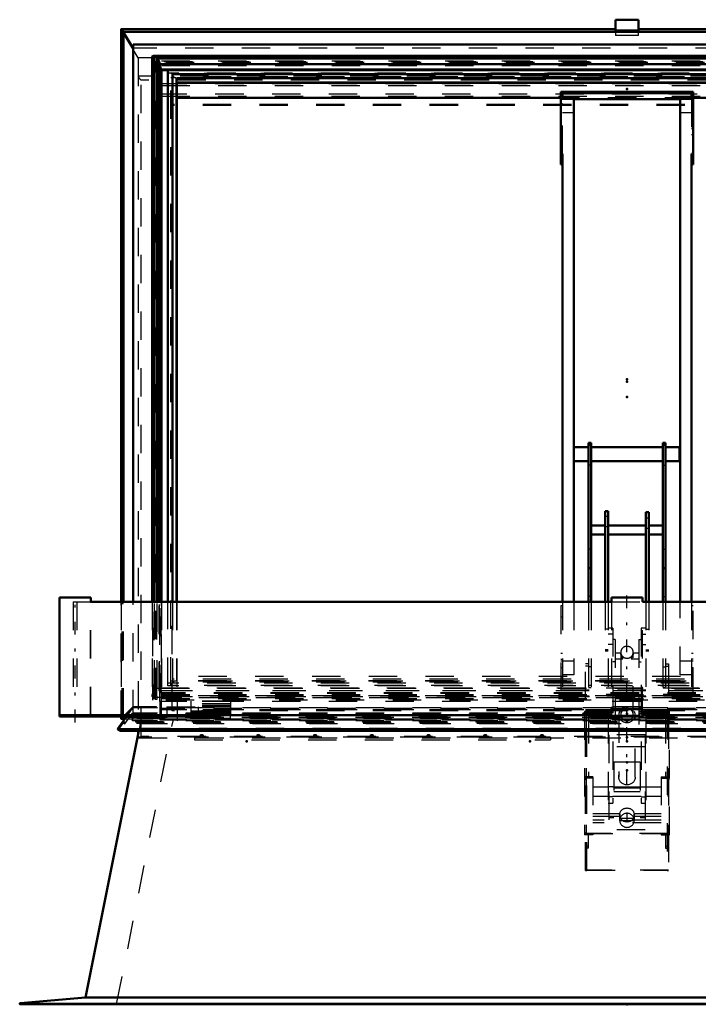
# Model space of a CAD drawing. Header units: millimetres. Extents: x 0 to 420, y 0 to 297.
# Tile 10 of 52: x 143 to 167, y 125 to 160. Entities that reach past the tile are written whole.
import ezdxf

# ---------------------------------------------------------------- set-up
doc = ezdxf.new("R2010")
doc.units = ezdxf.units.MM
doc.linetypes.add('Center', pattern=[1.5, 0.45, -0.5, 0.05, -0.5])
doc.linetypes.add('Dashed', pattern=[2, 1, -1])
for name, color, linetype, lineweight in [('2d ConnectionPoints', 7, 'Continuous', 50), ('AM_0', 7, 'Continuous', 50), ('AM_4', 3, 'Continuous', 25), ('AM_7', 7, 'Center', 25), ('AM_9', 6, 'Dashed', 25)]:
    doc.layers.add(name, color=color, linetype=linetype, lineweight=lineweight)

# ---------------------------------------------------------------- blocks, each defined once
blk = doc.blocks.new('53_FGS30015018025O110U_0_in_150180C2125Y2N4N_300Op0__1203')
at = {"layer": 'AM_0'}
for p, q in [((163.112, 144.94), (163.012, 144.94)), ((163.012, 144.94), (163.012, 139.328)), ((163.112, 144.94), (163.112, 139.328)), ((165.732, 144.94), (165.632, 144.94)), ((165.632, 144.94), (165.632, 139.328)), ((165.732, 144.94), (165.732, 139.328)), ((163.012, 144.79), (162.502, 144.79)), ((163.112, 144.875), (163.012, 144.875)), ((165.632, 144.79), (163.112, 144.79)), ((165.632, 144.875), (165.732, 144.875)), ((166.222, 144.79), (165.732, 144.79)), ((166.222, 144.29), (166.222, 144.79)), ((162.502, 144.29), (163.012, 144.29)), ((163.112, 144.29), (165.632, 144.29)), ((165.732, 144.29), (166.222, 144.29)), ((163.597, 142.533), (163.597, 139.328)), ((163.712, 142.533), (163.597, 142.533)), ((163.712, 142.533), (163.712, 139.328)), ((165.032, 142.494), (165.032, 139.328)), ((165.032, 142.494), (165.147, 142.494)), ((165.147, 142.494), (165.147, 139.328)), ((163.597, 142.028), (163.112, 142.028)), ((165.032, 142.028), (163.712, 142.028)), ((165.632, 142.028), (165.147, 142.028)), ((163.112, 141.708), (163.597, 141.708)), ((163.712, 141.708), (165.032, 141.708)), ((165.147, 141.708), (165.632, 141.708)), ((163.112, 140.513), (163.012, 140.513)), ((165.632, 140.513), (165.732, 140.513))]:
    blk.add_line(p, q, dxfattribs=at)
at = {"layer": 'AM_7'}
blk.add_line((164.372, 131.871), (164.372, 131.587), dxfattribs=at)
at = {"layer": 'AM_9'}
for p, q in [((162.502, 144.79), (162.482, 144.79)), ((162.482, 144.29), (162.482, 144.79)), ((162.482, 144.29), (162.502, 144.29)), ((163.112, 144.154), (163.012, 144.154)), ((165.632, 144.154), (165.732, 144.154)), ((163.712, 142.336), (163.597, 142.336)), ((165.032, 142.294), (165.147, 142.294)), ((163.712, 141.972), (163.597, 141.972)), ((165.032, 141.93), (165.147, 141.93)), ((163.112, 141.191), (163.012, 141.191)), ((165.632, 141.191), (165.732, 141.191)), ((163.112, 139.514), (163.012, 139.514)), ((163.012, 139.328), (163.012, 133.143)), ((163.112, 139.328), (163.112, 136.303)), ((163.597, 139.328), (163.597, 137.606)), ((163.712, 139.328), (163.712, 132.228)), ((165.032, 139.328), (165.032, 132.228)), ((165.147, 139.328), (165.147, 137.606)), ((165.632, 139.514), (165.732, 139.514)), ((165.632, 139.328), (165.632, 136.303)), ((165.732, 139.328), (165.732, 133.143)), ((163.712, 138.37), (163.597, 138.37)), ((163.872, 138.406), (163.712, 138.406)), ((163.872, 138.406), (163.872, 132.228)), ((165.032, 138.406), (164.872, 138.406)), ((164.872, 138.406), (164.872, 132.228)), ((165.032, 138.371), (165.147, 138.371)), ((163.872, 138.184), (163.712, 138.184)), ((163.952, 138), (163.872, 138)), ((163.952, 138), (163.952, 134.781)), ((164.792, 138), (164.792, 134.781)), ((164.792, 138), (164.872, 138)), ((164.872, 138.184), (165.032, 138.184)), ((163.712, 137.642), (163.597, 137.642)), ((163.597, 137.606), (163.712, 137.606)), ((163.872, 137.829), (163.712, 137.829)), ((164.872, 137.829), (165.032, 137.829)), ((165.032, 137.642), (165.147, 137.642)), ((165.032, 137.606), (165.147, 137.606)), ((164.154, 137.524), (163.952, 137.524)), ((163.952, 137.324), (164.225, 137.324)), ((164.152, 137.55), (164.152, 137.51)), ((164.152, 137.511), (164.152, 137.519)), ((164.152, 137.505), (164.152, 137.511)), ((164.153, 137.497), (164.152, 137.505)), ((164.152, 137.468), (164.152, 135.349)), ((164.519, 137.324), (164.792, 137.324)), ((164.792, 137.524), (164.59, 137.524)), ((164.592, 137.51), (164.591, 137.495)), ((164.592, 137.51), (164.592, 137.55)), ((164.592, 135.349), (164.592, 137.468)), ((163.012, 137.141), (162.912, 137.141)), ((162.912, 129.855), (162.912, 137.141)), ((163.012, 137.061), (162.912, 137.061)), ((163.112, 137.034), (163.012, 137.034)), ((163.952, 137.212), (163.872, 137.212)), ((164.792, 137.212), (164.872, 137.212)), ((165.632, 137.034), (165.732, 137.034)), ((165.732, 137.141), (165.832, 137.141)), ((165.732, 137.061), (165.832, 137.061)), ((165.832, 137.141), (165.832, 129.855)), ((163.112, 136.372), (163.012, 136.372)), ((163.012, 136.303), (163.112, 136.303)), ((165.632, 136.372), (165.732, 136.372)), ((165.632, 136.303), (165.732, 136.303)), ((165.832, 135.516), (162.912, 135.516)), ((162.912, 135.515), (162.952, 135.515)), ((162.952, 129.855), (162.952, 135.516)), ((162.952, 135.516), (165.792, 135.516)), ((163.952, 135.57), (163.872, 135.57)), ((164.792, 135.57), (164.872, 135.57)), ((165.792, 135.516), (165.792, 129.855)), ((165.792, 135.515), (165.832, 135.515)), ((162.932, 135.463), (162.872, 135.463)), ((162.872, 135.463), (162.872, 131.106)), ((162.872, 135.461), (165.872, 135.461)), ((162.932, 135.463), (162.932, 131.161)), ((165.812, 135.461), (162.932, 135.461)), ((164.082, 135.349), (164.082, 133.149)), ((164.662, 133.149), (164.662, 135.349)), ((165.812, 135.463), (165.812, 131.161)), ((165.872, 135.463), (165.812, 135.463)), ((165.872, 131.106), (165.872, 135.463)), ((163.732, 134.634), (163.732, 131.282)), ((165.012, 134.634), (163.732, 134.634)), ((163.952, 134.781), (163.872, 134.781)), ((164.792, 134.781), (164.872, 134.781)), ((165.012, 134.634), (165.012, 131.282)), ((165.012, 134.211), (163.732, 134.211)), ((163.902, 133.675), (163.902, 131.705)), ((164.842, 133.675), (163.902, 133.675)), ((164.842, 133.675), (164.842, 131.705)), ((162.912, 133.155), (162.872, 133.155)), ((163.172, 133.106), (162.872, 133.106)), ((162.952, 133.155), (162.912, 133.155)), ((163.012, 133.145), (162.912, 133.145)), ((162.912, 133.143), (163.012, 133.143)), ((163.172, 133.155), (162.952, 133.155)), ((163.172, 133.155), (163.172, 131.106)), ((165.572, 133.155), (165.572, 131.106)), ((165.572, 133.155), (165.792, 133.155)), ((165.572, 133.106), (165.872, 133.106)), ((165.832, 133.145), (165.732, 133.145)), ((165.732, 133.143), (165.832, 133.143)), ((165.832, 133.155), (165.792, 133.155)), ((165.832, 133.155), (165.872, 133.155)), ((162.932, 133.066), (162.872, 133.066)), ((162.932, 133.063), (162.872, 133.063)), ((163.712, 132.788), (163.172, 132.788)), ((163.872, 132.806), (163.712, 132.806)), ((164.872, 132.788), (163.872, 132.788)), ((164.842, 132.758), (163.902, 132.758)), ((164.872, 132.806), (165.032, 132.806)), ((165.572, 132.788), (165.032, 132.788)), ((165.872, 133.066), (165.812, 133.066)), ((165.872, 133.063), (165.812, 133.063)), ((163.172, 132.468), (163.712, 132.468)), ((163.872, 132.451), (163.712, 132.451)), ((163.872, 132.468), (164.872, 132.468)), ((164.842, 132.623), (163.902, 132.623)), ((164.872, 132.451), (165.032, 132.451)), ((165.032, 132.468), (165.572, 132.468)), ((163.712, 132.228), (163.872, 132.228)), ((164.872, 132.228), (165.032, 132.228)), ((164.122, 131.847), (163.172, 131.847)), ((164.115, 131.75), (163.172, 131.75)), ((163.902, 131.705), (163.732, 131.705)), ((164.113, 131.809), (164.113, 131.782)), ((164.114, 131.597), (164.115, 131.75)), ((164.122, 131.847), (164.125, 131.693)), ((164.125, 131.693), (164.619, 131.693)), ((164.619, 131.693), (164.622, 131.847)), ((165.572, 131.847), (164.622, 131.847)), ((165.572, 131.75), (164.629, 131.75)), ((164.629, 131.75), (164.63, 131.597)), ((164.631, 131.782), (164.631, 131.809)), ((165.012, 131.705), (164.842, 131.705)), ((165.572, 131.627), (163.172, 131.627)), ((165.572, 131.531), (163.172, 131.531)), ((164.63, 131.597), (164.114, 131.597)), ((162.932, 131.166), (162.872, 131.166)), ((162.872, 131.161), (165.872, 131.161)), ((162.912, 131.155), (162.872, 131.155)), ((163.172, 131.106), (162.872, 131.106)), ((162.912, 131.155), (162.952, 131.155)), ((162.912, 131.144), (163.012, 131.144)), ((163.012, 131.142), (162.912, 131.142)), ((165.812, 131.161), (162.932, 131.161)), ((163.172, 131.155), (162.952, 131.155)), ((163.012, 130.634), (163.012, 131.144)), ((165.012, 131.282), (163.732, 131.282)), ((165.572, 131.155), (165.792, 131.155)), ((165.572, 131.106), (165.872, 131.106)), ((165.732, 131.144), (165.832, 131.144)), ((165.732, 131.144), (165.732, 130.634)), ((165.832, 131.142), (165.732, 131.142)), ((165.792, 131.155), (165.832, 131.155)), ((165.872, 131.166), (165.812, 131.166)), ((165.832, 131.155), (165.872, 131.155)), ((163.012, 130.714), (162.912, 130.714)), ((165.732, 130.714), (165.832, 130.714)), ((163.012, 130.634), (162.912, 130.634)), ((165.732, 130.634), (165.832, 130.634)), ((165.832, 129.856), (162.912, 129.856)), ((162.912, 129.855), (162.952, 129.855)), ((162.952, 129.856), (165.792, 129.856)), ((165.792, 129.855), (165.832, 129.855))]:
    blk.add_line(p, q, dxfattribs=at)
for points in [[(164.154, 137.524), (164.154, 137.524), (164.154, 137.518), (164.153, 137.502), (164.152, 137.477), (164.152, 137.469)], [(164.152, 137.469), (164.153, 137.446), (164.158, 137.414), (164.167, 137.385), (164.18, 137.359), (164.198, 137.338), (164.219, 137.325), (164.225, 137.324)], [(164.225, 137.324), (164.229, 137.327), (164.228, 137.335), (164.22, 137.349), (164.202, 137.376), (164.182, 137.409), (164.164, 137.449), (164.155, 137.482), (164.153, 137.497)], [(164.591, 137.495), (164.59, 137.489), (164.584, 137.462), (164.574, 137.433), (164.559, 137.403), (164.539, 137.372), (164.523, 137.347), (164.516, 137.334), (164.515, 137.326), (164.519, 137.324)], [(164.519, 137.324), (164.534, 137.33), (164.552, 137.345), (164.572, 137.374), (164.584, 137.404), (164.59, 137.437), (164.592, 137.467), (164.592, 137.468)], [(164.59, 137.524), (164.591, 137.522), (164.592, 137.51), (164.592, 137.51)], [(164.592, 137.468), (164.591, 137.493), (164.59, 137.513), (164.59, 137.523), (164.59, 137.524)], [(164.113, 131.809), (164.114, 131.83), (164.117, 131.852), (164.122, 131.873), (164.129, 131.893), (164.137, 131.913), (164.148, 131.933), (164.16, 131.951), (164.174, 131.968), (164.189, 131.984), (164.206, 131.998), (164.224, 132.012), (164.243, 132.023), (164.263, 132.033), (164.284, 132.041), (164.305, 132.048), (164.327, 132.053), (164.349, 132.055), (164.372, 132.056), (164.395, 132.055), (164.417, 132.053), (164.439, 132.048), (164.461, 132.041), (164.481, 132.033), (164.501, 132.023), (164.52, 132.012), (164.538, 131.998), (164.555, 131.984), (164.57, 131.968), (164.584, 131.951), (164.596, 131.933), (164.607, 131.913), (164.615, 131.893), (164.622, 131.873), (164.627, 131.852), (164.63, 131.83), (164.631, 131.809)], [(164.113, 131.782), (164.114, 131.803), (164.117, 131.825), (164.122, 131.846), (164.122, 131.847)], [(164.372, 131.561), (164.349, 131.562), (164.327, 131.565), (164.305, 131.569), (164.284, 131.576), (164.263, 131.584), (164.243, 131.594), (164.224, 131.606), (164.206, 131.619), (164.189, 131.634), (164.174, 131.649), (164.16, 131.667), (164.148, 131.685), (164.137, 131.704), (164.129, 131.724), (164.122, 131.745), (164.117, 131.766), (164.114, 131.787), (164.113, 131.809)], [(164.115, 131.75), (164.113, 131.772), (164.113, 131.782)], [(164.631, 131.809), (164.63, 131.787), (164.627, 131.766), (164.622, 131.745), (164.615, 131.724), (164.607, 131.704), (164.596, 131.685), (164.584, 131.667), (164.57, 131.649), (164.555, 131.634), (164.538, 131.619), (164.52, 131.606), (164.501, 131.594), (164.481, 131.584), (164.461, 131.576), (164.439, 131.569), (164.417, 131.565), (164.395, 131.562), (164.372, 131.561)], [(164.622, 131.847), (164.627, 131.825), (164.63, 131.804), (164.631, 131.782), (164.631, 131.782)], [(164.631, 131.782), (164.63, 131.76), (164.629, 131.75)]]:
    blk.add_lwpolyline(points, dxfattribs=at)
for centre, major_axis, ratio, start_param, end_param in [((164.372, 137.55), (0.22, 0), 0.957115, 3.141593, 7.853982), ((164.372, 137.55), (0.22, 0), 0.957115, 1.570796, 3.141593), ((164.372, 135.349), (0.29, 0), 0.957115, 3.141593, 7.853982), ((164.372, 135.349), (0.29, 0), 0.957115, 1.570796, 3.141593), ((164.372, 135.349), (0.22, 0), 0.957115, 3.141593, 7.853982), ((164.372, 135.349), (0.22, 0), 0.957115, 1.570796, 3.141593), ((164.372, 131.62), (0.259, 0), 0.957424, 0.298404, 2.843189), ((164.372, 131.62), (0.259, 0), 0.957424, 3.234175, 6.190603)]:
    blk.add_ellipse(centre, major_axis=major_axis, ratio=ratio, start_param=start_param, end_param=end_param, dxfattribs=at)
blk.add_ellipse((164.372, 133.149), major_axis=(0.29, 0), ratio=0.957115, dxfattribs=at)
blk = doc.blocks.new('56_FGS300150180133U_0_in_150180C2125Y2N4N_300Op0__1203')
at = {"layer": 'AM_0'}
for p, q in [((163.822, 139.488), (164.922, 139.488)), ((163.822, 139.488), (163.822, 139.328)), ((164.922, 139.328), (164.922, 139.488)), ((163.822, 135.328), (163.822, 135.288)), ((163.822, 135.288), (164.922, 135.288)), ((164.922, 135.288), (164.922, 135.328))]:
    blk.add_line(p, q, dxfattribs=at)
at = {"layer": 'AM_7'}
blk.add_line((164.372, 132.904), (164.372, 139.698), dxfattribs=at)
at = {"layer": 'AM_9'}
for p, q in [((163.822, 139.328), (163.822, 135.328)), ((164.922, 135.328), (164.922, 139.328)), ((164.912, 135.628), (163.832, 135.628)), ((163.832, 135.288), (163.832, 135.628)), ((164.912, 135.288), (164.912, 135.628))]:
    blk.add_line(p, q, dxfattribs=at)
blk = doc.blocks.new('57_FGS300150180132U_0_in_150180C2125Y2N4N_300Op0__1203')
at = {"layer": 'AM_0'}
for p, q in [((144.359, 139.488), (145.459, 139.488)), ((144.359, 139.488), (144.359, 135.288)), ((145.459, 139.328), (145.459, 139.488)), ((144.359, 135.328), (146.081, 135.328)), ((144.359, 135.288), (144.359, 135.328)), ((144.359, 135.288), (149.246, 135.288)), ((149.246, 135.288), (149.246, 135.328))]:
    blk.add_line(p, q, dxfattribs=at)
at = {"layer": 'AM_4'}
blk.add_line((145.142, 135.288), (145.142, 135.328), dxfattribs=at)
at = {"layer": 'AM_7'}
blk.add_line((144.909, 135.078), (144.909, 139.698), dxfattribs=at)
at = {"layer": 'AM_9'}
for p, q in [((145.459, 135.328), (145.459, 139.328)), ((146.945, 135.628), (146.645, 135.328)), ((146.696, 135.322), (146.962, 135.588)), ((147.778, 135.628), (146.945, 135.628)), ((147.778, 135.588), (147.778, 135.628)), ((148.146, 135.628), (149.246, 135.628)), ((148.146, 135.628), (148.146, 135.288)), ((149.246, 135.628), (149.246, 135.328)), ((144.439, 135.328), (144.439, 135.288)), ((146.326, 135.288), (146.326, 135.328)), ((146.696, 135.288), (146.696, 135.328))]:
    blk.add_line(p, q, dxfattribs=at)
blk = doc.blocks.new('58_FGS300150180131U_0_in_150180C2125Y2N4N_300Op0__1203')
at = {"layer": 'AM_0'}
for p, q in [((144.355, 139.488), (144.355, 135.288)), ((144.355, 139.488), (144.359, 139.488)), ((144.355, 135.288), (144.359, 135.288))]:
    blk.add_line(p, q, dxfattribs=at)
at = {"layer": 'AM_7'}
blk.add_line((144.905, 135.078), (144.905, 139.698), dxfattribs=at)
at = {"layer": 'AM_9'}
for p, q in [((145.455, 135.328), (145.455, 139.488)), ((144.842, 135.328), (144.842, 135.288)), ((146.662, 135.288), (146.696, 135.322))]:
    blk.add_line(p, q, dxfattribs=at)
blk = doc.blocks.new('59_Flat_Glass_Skylight_300150180_13_0_in_150180C2125Y2N4N_300Op0__1203')
at = {"layer": 'AM_0'}
for p, q in [((145.455, 139.328), (163.826, 139.328)), ((164.918, 139.328), (183.288, 139.328)), ((146.081, 135.328), (163.826, 135.328)), ((164.918, 135.328), (182.643, 135.328))]:
    blk.add_line(p, q, dxfattribs=at)
at = {"layer": 'AM_9'}
for p, q in [((144.842, 139.328), (145.455, 139.328)), ((144.842, 139.328), (144.842, 135.328)), ((144.969, 139.328), (144.969, 135.328)), ((163.826, 139.328), (164.918, 139.328)), ((163.826, 135.328), (164.918, 135.328))]:
    blk.add_line(p, q, dxfattribs=at)
blk = doc.blocks.new('60_FGS3001501802511U_0_in_150180C2125Y2N4N_300Op0__1203')
at = {"layer": 'AM_0'}
for p, q in [((162.042, 157.33), (166.702, 157.33)), ((162.042, 157.33), (162.042, 154.758)), ((162.502, 157.075), (162.042, 157.075)), ((162.102, 157.075), (162.102, 157.281)), ((166.642, 157.281), (162.102, 157.281)), ((162.502, 157.075), (162.502, 139.328)), ((162.502, 157.063), (166.242, 157.063)), ((166.242, 157.075), (166.242, 139.328)), ((166.242, 157.075), (166.702, 157.075)), ((166.642, 157.075), (166.642, 157.281)), ((166.702, 157.33), (166.702, 154.758)), ((162.102, 155.142), (162.042, 155.142)), ((162.102, 155.142), (162.102, 139.328)), ((166.642, 155.142), (166.642, 139.328)), ((166.642, 155.142), (166.702, 155.142)), ((162.102, 154.758), (162.042, 154.758)), ((166.642, 154.758), (166.702, 154.758))]:
    blk.add_line(p, q, dxfattribs=at)
at = {"layer": 'AM_9'}
for p, q in [((166.702, 157.112), (162.042, 157.112)), ((162.102, 155.142), (162.102, 157.075)), ((162.102, 157.063), (162.502, 157.063)), ((166.242, 157.063), (166.642, 157.063)), ((166.642, 157.075), (166.642, 155.142)), ((162.102, 156.904), (162.042, 156.904)), ((162.102, 156.84), (162.042, 156.84)), ((166.642, 156.904), (166.702, 156.904)), ((166.642, 156.84), (166.702, 156.84)), ((162.502, 156.582), (162.102, 156.582)), ((166.642, 156.582), (166.242, 156.582)), ((162.102, 156.036), (162.042, 156.036)), ((166.642, 156.036), (166.702, 156.036)), ((162.102, 155.818), (162.042, 155.818)), ((166.642, 155.818), (166.702, 155.818)), ((162.102, 139.328), (162.102, 136.06)), ((162.502, 139.328), (162.502, 136.758)), ((166.242, 136.758), (166.242, 139.328)), ((166.642, 139.328), (166.642, 136.06)), ((162.042, 139.185), (162.042, 136.011)), ((162.102, 139.185), (162.042, 139.185)), ((166.702, 139.185), (166.642, 139.185)), ((166.702, 136.011), (166.702, 139.185)), ((162.042, 138.801), (162.102, 138.801)), ((166.642, 138.801), (166.702, 138.801)), ((162.042, 137.523), (162.102, 137.523)), ((162.042, 137.305), (162.102, 137.305)), ((162.042, 137.252), (162.502, 137.252)), ((166.242, 137.252), (166.702, 137.252)), ((166.642, 137.523), (166.702, 137.523)), ((166.702, 137.305), (166.642, 137.305)), ((162.042, 137.017), (162.102, 137.017)), ((166.642, 137.017), (166.702, 137.017)), ((162.042, 136.654), (162.102, 136.654)), ((162.502, 136.758), (162.102, 136.758)), ((166.642, 136.758), (166.242, 136.758)), ((166.642, 136.654), (166.702, 136.654)), ((162.042, 136.228), (166.702, 136.228)), ((166.642, 136.278), (162.102, 136.278)), ((162.042, 136.011), (166.702, 136.011)), ((166.642, 136.06), (162.102, 136.06))]:
    blk.add_line(p, q, dxfattribs=at)
blk = doc.blocks.new('61_Flat_Glass_Skylight_300150180_6_0_in_150180C2125Y2N4N_300Op0__1203')
at = {"layer": 'AM_0'}
for p, q in [((147.62, 158.547), (147.62, 139.328)), ((181.079, 158.593), (147.665, 158.593)), ((147.702, 158.586), (147.7, 158.587)), ((147.7, 158.5), (147.7, 158.587)), ((147.702, 158.503), (147.7, 158.5)), ((181.042, 158.586), (147.702, 158.586)), ((147.702, 139.328), (147.702, 158.503)), ((180.94, 158.503), (147.804, 158.503)), ((147.804, 139.328), (147.804, 158.503)), ((147.886, 139.328), (147.886, 158.329)), ((180.858, 158.299), (147.886, 158.299)), ((147.886, 158.273), (147.939, 158.115)), ((180.805, 158.115), (147.939, 158.115)), ((147.939, 139.328), (147.939, 158.115))]:
    blk.add_line(p, q, dxfattribs=at)
for points in [[(147.665, 158.593), (147.654, 158.592), (147.643, 158.589), (147.635, 158.584), (147.629, 158.578), (147.624, 158.569), (147.621, 158.559), (147.62, 158.547)], [(147.7, 158.587), (147.685, 158.591), (147.671, 158.592), (147.665, 158.593)], [(147.702, 158.586), (147.707, 158.585), (147.713, 158.582), (147.719, 158.579), (147.725, 158.576), (147.731, 158.572), (147.738, 158.567), (147.744, 158.563), (147.751, 158.557), (147.758, 158.552), (147.764, 158.546), (147.771, 158.54), (147.777, 158.533), (147.784, 158.527), (147.79, 158.52), (147.795, 158.514), (147.801, 158.507), (147.804, 158.503)], [(147.804, 158.503), (147.82, 158.481), (147.834, 158.46), (147.846, 158.44), (147.857, 158.42), (147.867, 158.401), (147.874, 158.383), (147.88, 158.366), (147.884, 158.351), (147.886, 158.337), (147.886, 158.329)]]:
    blk.add_lwpolyline(points, dxfattribs=at)
at = {"layer": 'AM_9'}
for p, q in [((181.05, 158.385), (147.694, 158.385)), ((147.694, 135.976), (147.694, 158.385)), ((180.957, 158.309), (147.787, 158.309)), ((147.787, 135.997), (147.787, 158.309)), ((180.957, 158.24), (147.787, 158.24)), ((147.886, 158.299), (147.877, 158.299)), ((147.877, 158.299), (147.886, 158.273)), ((147.877, 136.191), (147.877, 158.299)), ((147.62, 139.328), (147.62, 136.017)), ((147.702, 136.274), (147.702, 139.328)), ((147.804, 136.274), (147.804, 139.328)), ((147.886, 136.235), (147.886, 139.328)), ((147.939, 136.109), (147.939, 139.328)), ((147.7, 136.188), (147.7, 136.275)), ((147.7, 136.275), (147.702, 136.274)), ((180.94, 136.274), (147.804, 136.274)), ((180.903, 136.281), (147.841, 136.281)), ((147.665, 135.972), (181.079, 135.972)), ((181.05, 135.976), (147.694, 135.976)), ((147.702, 136.191), (147.7, 136.188)), ((181.042, 136.191), (147.702, 136.191)), ((180.957, 136.052), (147.787, 136.052)), ((180.957, 135.984), (147.787, 135.984)), ((147.877, 136.191), (147.939, 136.109)), ((180.867, 136.191), (147.877, 136.191)), ((180.805, 136.109), (147.939, 136.109))]:
    blk.add_line(p, q, dxfattribs=at)
for points in [[(147.62, 158.547), (147.621, 158.534), (147.624, 158.519), (147.629, 158.503), (147.635, 158.486), (147.643, 158.468), (147.654, 158.448), (147.665, 158.428), (147.679, 158.407), (147.693, 158.386), (147.694, 158.385)], [(147.886, 158.329), (147.885, 158.318), (147.882, 158.308), (147.878, 158.299), (147.877, 158.299)], [(147.702, 136.191), (147.707, 136.197), (147.713, 136.204), (147.719, 136.211), (147.725, 136.217), (147.731, 136.224), (147.738, 136.23), (147.744, 136.236), (147.751, 136.242), (147.758, 136.247), (147.764, 136.252), (147.771, 136.257), (147.777, 136.261), (147.784, 136.265), (147.79, 136.268), (147.795, 136.271), (147.801, 136.273), (147.804, 136.274)], [(147.804, 136.274), (147.82, 136.278), (147.834, 136.28), (147.841, 136.281)], [(147.841, 136.281), (147.853, 136.28), (147.863, 136.277), (147.871, 136.272), (147.878, 136.265), (147.882, 136.257), (147.885, 136.247), (147.886, 136.235)], [(147.886, 136.235), (147.885, 136.222), (147.882, 136.207), (147.878, 136.191), (147.877, 136.191)], [(147.62, 136.017), (147.621, 136.031), (147.624, 136.045), (147.629, 136.062), (147.635, 136.079), (147.643, 136.097), (147.654, 136.117), (147.665, 136.137), (147.679, 136.157), (147.693, 136.179), (147.7, 136.188)], [(147.665, 135.972), (147.654, 135.973), (147.643, 135.976), (147.635, 135.981), (147.629, 135.987), (147.624, 135.996), (147.621, 136.006), (147.62, 136.017)], [(147.694, 135.976), (147.679, 135.973), (147.666, 135.972), (147.665, 135.972)]]:
    blk.add_lwpolyline(points, dxfattribs=at)
blk = doc.blocks.new('62_Flat_Glass_Skylight_300150180_12_0_in_150180C2125Y2N4N_300Op0__1203')
at = {"layer": 'AM_0'}
for p, q in [((148.174, 139.328), (148.174, 158.089)), ((180.57, 158.089), (148.174, 158.089)), ((180.406, 157.954), (148.338, 157.954)), ((148.338, 139.328), (148.338, 157.954))]:
    blk.add_line(p, q, dxfattribs=at)
at = {"layer": 'AM_9'}
for p, q in [((180.57, 157.985), (148.174, 157.985)), ((180.406, 157.85), (148.338, 157.85)), ((148.174, 136.362), (148.174, 139.328)), ((148.338, 139.328), (148.338, 136.497)), ((180.406, 136.601), (148.338, 136.601)), ((180.57, 136.466), (148.174, 136.466)), ((180.57, 136.362), (148.174, 136.362)), ((180.406, 136.497), (148.338, 136.497))]:
    blk.add_line(p, q, dxfattribs=at)
blk = doc.blocks.new('63_Flat_Glass_Skylight_300150180_5_0_in_150180C2125Y2N4N_300Op0__1203')
at = {"layer": 'AM_0'}
for p, q in [((180.262, 157.814), (148.482, 157.814)), ((148.482, 139.328), (148.482, 157.814)), ((180.262, 157.654), (148.482, 157.654))]:
    blk.add_line(p, q, dxfattribs=at)
at = {"layer": 'AM_9'}
for p, q in [((180.462, 157.978), (148.282, 157.978)), ((148.282, 136.372), (148.282, 157.978)), ((180.462, 157.817), (148.282, 157.817)), ((148.482, 139.328), (148.482, 136.536)), ((180.262, 136.697), (148.482, 136.697)), ((180.462, 136.533), (148.282, 136.533)), ((180.462, 136.372), (148.282, 136.372)), ((180.262, 136.536), (148.482, 136.536))]:
    blk.add_line(p, q, dxfattribs=at)
blk = doc.blocks.new('64_FGS3001501802O4U_0_in_150180C2125Y2N4N_300Op0__1203')
at = {"layer": 'AM_9'}
for p, q in [((147.952, 157.554), (180.792, 157.554)), ((147.952, 135.192), (147.952, 157.554)), ((147.952, 157.178), (180.792, 157.178)), ((180.792, 135.568), (147.952, 135.568)), ((180.792, 135.192), (147.952, 135.192))]:
    blk.add_line(p, q, dxfattribs=at)
blk = doc.blocks.new('65_FGS30015018025O33U_0_in_150180C2125Y2N4N_300Op0__1203')
at = {"layer": 'AM_0'}
for p, q in [((164.782, 159.872), (163.962, 159.872)), ((163.962, 159.872), (163.962, 159.44)), ((164.782, 159.872), (164.782, 159.44)), ((146.527, 159.533), (146.527, 139.328)), ((163.962, 159.537), (146.532, 159.537)), ((146.567, 159.511), (146.618, 159.447)), ((164.782, 159.495), (163.962, 159.495)), ((182.213, 159.537), (164.782, 159.537)), ((163.962, 159.447), (146.618, 159.447)), ((146.618, 139.328), (146.618, 159.447)), ((146.618, 159.418), (146.932, 158.9)), ((164.782, 159.44), (163.962, 159.44)), ((182.126, 159.447), (164.782, 159.447)), ((146.952, 158.9), (146.932, 158.9)), ((146.932, 158.9), (146.952, 158.884)), ((181.792, 158.993), (146.952, 158.993)), ((146.952, 139.328), (146.952, 158.993)), ((147.948, 139.328), (147.948, 158.108)), ((180.796, 158.108), (147.948, 158.108)), ((180.796, 158.091), (147.948, 158.091)), ((148.492, 139.328), (148.492, 157.645)), ((180.252, 157.645), (148.492, 157.645)), ((162.042, 157.112), (148.492, 157.112)), ((180.252, 157.112), (166.702, 157.112)), ((146.527, 135.288), (146.527, 135.212)), ((146.531, 135.207), (146.664, 135.206)), ((146.567, 135.256), (146.618, 135.276)), ((146.618, 135.276), (146.618, 135.288)), ((146.713, 135.276), (146.618, 135.276)), ((147.132, 134.778), (147.132, 134.677))]:
    blk.add_line(p, q, dxfattribs=at)
for points in [[(146.527, 159.533), (146.527, 159.534), (146.527, 159.535), (146.528, 159.536), (146.528, 159.536), (146.529, 159.537), (146.53, 159.537), (146.532, 159.537)], [(146.532, 159.537), (146.533, 159.537), (146.534, 159.537), (146.536, 159.536), (146.538, 159.536), (146.539, 159.535), (146.541, 159.534), (146.543, 159.533), (146.546, 159.531), (146.548, 159.53), (146.55, 159.528), (146.552, 159.526), (146.554, 159.525), (146.556, 159.523), (146.558, 159.521), (146.561, 159.519), (146.563, 159.516), (146.564, 159.514), (146.566, 159.512), (146.567, 159.511)], [(146.527, 135.212), (146.527, 135.213), (146.527, 135.215), (146.528, 135.216), (146.528, 135.218), (146.529, 135.22), (146.53, 135.222), (146.532, 135.224), (146.533, 135.226), (146.534, 135.228), (146.536, 135.23), (146.538, 135.232), (146.539, 135.235), (146.541, 135.237), (146.543, 135.239), (146.546, 135.241), (146.548, 135.243), (146.55, 135.245), (146.552, 135.247), (146.554, 135.248), (146.556, 135.25), (146.558, 135.252), (146.561, 135.253), (146.563, 135.254), (146.564, 135.255), (146.566, 135.256), (146.567, 135.256)], [(146.531, 135.207), (146.53, 135.208), (146.529, 135.208), (146.528, 135.208), (146.528, 135.209), (146.527, 135.21), (146.527, 135.211), (146.527, 135.212)]]:
    blk.add_lwpolyline(points, dxfattribs=at)
at = {"layer": 'AM_4'}
for p, q in [((164.782, 159.855), (163.962, 159.855)), ((163.962, 159.511), (146.567, 159.511)), ((146.567, 139.328), (146.567, 159.511)), ((182.177, 159.511), (164.782, 159.511)), ((146.665, 135.207), (146.531, 135.207)), ((146.567, 135.256), (146.567, 135.288)), ((146.7, 135.256), (146.567, 135.256))]:
    blk.add_line(p, q, dxfattribs=at)
at = {"layer": 'AM_9'}
for p, q in [((164.782, 159.865), (163.962, 159.865)), ((163.962, 159.521), (146.531, 159.521)), ((147.132, 158.53), (146.531, 159.521)), ((146.531, 135.207), (146.531, 159.521)), ((182.213, 159.521), (164.782, 159.521)), ((146.618, 159.447), (146.595, 159.457)), ((182.149, 159.457), (146.595, 159.457)), ((146.595, 135.247), (146.595, 159.457)), ((146.595, 159.457), (146.618, 159.418)), ((164.782, 159.447), (163.962, 159.447)), ((163.962, 159.44), (163.962, 159.313)), ((164.782, 159.313), (163.962, 159.313)), ((164.782, 159.313), (164.782, 159.44)), ((181.792, 158.867), (146.952, 158.867)), ((181.612, 158.53), (147.132, 158.53)), ((147.132, 158.53), (147.132, 134.778)), ((147.747, 158.409), (147.637, 158.409)), ((147.637, 158.409), (147.637, 135.861)), ((181.107, 158.363), (147.637, 158.363)), ((147.637, 158.319), (147.747, 158.319)), ((147.747, 158.296), (147.637, 158.296)), ((147.747, 158.286), (147.637, 158.286)), ((147.747, 158.263), (147.637, 158.263)), ((147.747, 158.409), (147.747, 158.296)), ((147.787, 158.386), (147.747, 158.386)), ((147.747, 136.007), (147.747, 158.286)), ((180.957, 158.409), (147.787, 158.409)), ((147.787, 136.007), (147.787, 158.409)), ((180.957, 158.319), (147.787, 158.319)), ((180.957, 158.309), (147.787, 158.309)), ((180.957, 158.296), (147.787, 158.296)), ((180.957, 158.263), (147.787, 158.263)), ((181.612, 157.882), (147.132, 157.882)), ((181.512, 157.743), (147.232, 157.743)), ((147.232, 134.577), (147.232, 157.743)), ((180.852, 157.603), (147.892, 157.603)), ((147.892, 135.808), (147.892, 157.603)), ((180.852, 157.24), (147.892, 157.24)), ((166.702, 157.112), (162.042, 157.112)), ((148.332, 135.478), (148.332, 156.88)), ((180.412, 156.88), (148.332, 156.88)), ((180.412, 156.841), (148.332, 156.841)), ((146.527, 139.328), (146.527, 135.288)), ((146.567, 135.288), (146.567, 139.328)), ((146.618, 135.288), (146.618, 139.328)), ((146.952, 135.227), (146.952, 139.328)), ((147.948, 139.328), (147.948, 136.098)), ((148.492, 139.328), (148.492, 136.011)), ((180.252, 136.544), (148.492, 136.544)), ((147.747, 136.03), (147.637, 136.03)), ((147.747, 136.007), (147.637, 136.007)), ((147.747, 135.997), (147.637, 135.997)), ((147.747, 135.974), (147.637, 135.974)), ((147.747, 135.907), (147.637, 135.907)), ((181.107, 135.861), (147.637, 135.861)), ((147.747, 135.884), (147.747, 135.997)), ((147.787, 135.884), (147.747, 135.884)), ((180.957, 136.052), (147.787, 136.052)), ((180.957, 136.007), (147.787, 136.007)), ((180.957, 135.997), (147.787, 135.997)), ((147.787, 135.997), (147.787, 135.884)), ((180.957, 135.974), (147.787, 135.974)), ((180.957, 135.907), (147.787, 135.907)), ((180.796, 136.116), (147.948, 136.116)), ((180.796, 136.098), (147.948, 136.098)), ((180.252, 136.011), (148.492, 136.011)), ((147.892, 135.588), (147.892, 135.156)), ((180.852, 135.519), (147.892, 135.519)), ((180.412, 135.516), (148.332, 135.516)), ((148.992, 135.824), (148.992, 135.657)), ((150.392, 135.824), (148.992, 135.824)), ((150.392, 135.815), (148.992, 135.815)), ((150.392, 135.735), (148.992, 135.735)), ((150.392, 135.718), (148.992, 135.718)), ((150.392, 135.824), (150.392, 135.657)), ((146.618, 135.276), (146.595, 135.247)), ((146.952, 135.243), (146.595, 135.247)), ((182.149, 135.247), (146.595, 135.247)), ((146.664, 135.206), (182.08, 135.206)), ((182.079, 135.207), (146.665, 135.207)), ((182.044, 135.256), (146.7, 135.256)), ((182.031, 135.276), (146.713, 135.276)), ((146.932, 135.243), (146.952, 135.227)), ((181.792, 135.369), (146.952, 135.369)), ((181.792, 135.243), (146.952, 135.243)), ((180.852, 135.156), (147.892, 135.156)), ((180.412, 135.478), (148.332, 135.478)), ((149.312, 135.458), (148.992, 135.458)), ((149.312, 135.418), (148.992, 135.418)), ((148.992, 135.411), (148.992, 135.319)), ((150.392, 135.394), (148.992, 135.394)), ((149.312, 135.38), (148.992, 135.38)), ((150.392, 135.37), (148.992, 135.37)), ((149.312, 135.358), (148.992, 135.358)), ((148.992, 135.358), (149.312, 135.358)), ((150.392, 135.355), (148.992, 135.355)), ((149.312, 135.318), (148.992, 135.318)), ((148.992, 135.318), (149.312, 135.318)), ((149.312, 135.458), (149.312, 135.318)), ((150.072, 135.425), (149.312, 135.425)), ((149.312, 135.371), (150.072, 135.371)), ((150.072, 135.362), (149.312, 135.362)), ((149.312, 135.322), (150.072, 135.322)), ((150.392, 135.458), (150.072, 135.458)), ((150.072, 135.458), (150.072, 135.318)), ((150.392, 135.418), (150.072, 135.418)), ((150.392, 135.38), (150.072, 135.38)), ((150.392, 135.358), (150.072, 135.358)), ((150.072, 135.358), (150.392, 135.358)), ((150.392, 135.318), (150.072, 135.318)), ((150.072, 135.318), (150.392, 135.318)), ((150.392, 135.411), (150.392, 135.319)), ((147.132, 134.677), (147.132, 134.552)), ((181.612, 134.552), (147.132, 134.552)), ((147.15, 134.534), (181.594, 134.534)), ((181.512, 134.577), (147.232, 134.577))]:
    blk.add_line(p, q, dxfattribs=at)
for points in [[(146.531, 159.521), (146.53, 159.523), (146.529, 159.525), (146.528, 159.527), (146.528, 159.528), (146.527, 159.53), (146.527, 159.531), (146.527, 159.533)], [(147.132, 157.882), (147.132, 157.876), (147.134, 157.871), (147.135, 157.864), (147.138, 157.857), (147.141, 157.85), (147.145, 157.842), (147.15, 157.834), (147.155, 157.826), (147.161, 157.817), (147.168, 157.809), (147.175, 157.8), (147.182, 157.791), (147.19, 157.783), (147.198, 157.774), (147.206, 157.766), (147.215, 157.758), (147.223, 157.75), (147.232, 157.743)], [(147.15, 134.534), (147.145, 134.535), (147.141, 134.536), (147.138, 134.538), (147.135, 134.54), (147.134, 134.544), (147.132, 134.548), (147.132, 134.552)], [(147.232, 134.577), (147.223, 134.57), (147.215, 134.564), (147.206, 134.558), (147.198, 134.552), (147.19, 134.548), (147.182, 134.544), (147.175, 134.54), (147.168, 134.538), (147.161, 134.536), (147.155, 134.535), (147.15, 134.534)]]:
    blk.add_lwpolyline(points, dxfattribs=at)
blk = doc.blocks.new('67_FGS300150180259U_0_in_150180C2125Y2N4N_300Op0__1203')
at = {"layer": 'AM_7'}
for p, q in [((149.32, 134.604), (149.425, 134.604)), ((149.372, 134.552), (149.372, 134.657)), ((151.32, 134.604), (151.425, 134.604)), ((151.372, 134.552), (151.372, 134.657)), ((153.32, 134.604), (153.425, 134.604)), ((153.372, 134.552), (153.372, 134.657)), ((155.32, 134.604), (155.425, 134.604)), ((155.372, 134.552), (155.372, 134.657)), ((157.32, 134.604), (157.425, 134.604)), ((157.372, 134.552), (157.372, 134.657)), ((159.32, 134.604), (159.425, 134.604)), ((159.372, 134.552), (159.372, 134.657)), ((161.32, 134.604), (161.425, 134.604)), ((161.372, 134.552), (161.372, 134.657))]:
    blk.add_line(p, q, dxfattribs=at)
at = {"layer": 'AM_9'}
for p, q in [((149.366, 134.555), (149.122, 134.555)), ((149.122, 134.555), (149.122, 134.455)), ((151.366, 134.555), (149.378, 134.555)), ((153.366, 134.555), (151.378, 134.555)), ((155.366, 134.555), (153.378, 134.555)), ((157.366, 134.555), (155.378, 134.555)), ((159.366, 134.555), (157.378, 134.555)), ((161.366, 134.555), (159.378, 134.555)), ((161.672, 134.555), (161.378, 134.555)), ((161.672, 134.555), (161.672, 134.455)), ((149.122, 134.455), (161.672, 134.455))]:
    blk.add_line(p, q, dxfattribs=at)
for points in [[(149.372, 134.554), (149.374, 134.554), (149.376, 134.555), (149.377, 134.555), (149.378, 134.555), (149.378, 134.555)], [(151.372, 134.554), (151.374, 134.554), (151.376, 134.555), (151.377, 134.555), (151.378, 134.555), (151.378, 134.555)], [(153.372, 134.554), (153.374, 134.554), (153.376, 134.555), (153.377, 134.555), (153.378, 134.555), (153.378, 134.555)], [(155.372, 134.554), (155.374, 134.554), (155.376, 134.555), (155.377, 134.555), (155.378, 134.555), (155.378, 134.555)], [(157.372, 134.554), (157.374, 134.554), (157.376, 134.555), (157.377, 134.555), (157.378, 134.555), (157.378, 134.555)], [(159.372, 134.554), (159.374, 134.554), (159.376, 134.555), (159.377, 134.555), (159.378, 134.555), (159.378, 134.555)], [(161.372, 134.554), (161.374, 134.554), (161.376, 134.555), (161.377, 134.555), (161.378, 134.555), (161.378, 134.555)]]:
    blk.add_lwpolyline(points, dxfattribs=at)
for centre in [(149.372, 134.604), (151.372, 134.604), (153.372, 134.604), (155.372, 134.604), (157.372, 134.604), (159.372, 134.604), (161.372, 134.604)]:
    blk.add_circle(centre, 0.05, dxfattribs=at)
blk = doc.blocks.new('68_FGS300150180223U_0_in_150180C2125Y2N4N_300Op0__1203')
at = {"layer": 'AM_0'}
for p, q in [((146.722, 135.288), (146.404, 134.834)), ((146.404, 134.834), (146.485, 134.778)), ((182.34, 134.834), (146.404, 134.834)), ((182.259, 134.778), (146.485, 134.778))]:
    blk.add_line(p, q, dxfattribs=at)
at = {"layer": 'AM_9'}
for p, q in [((180.276, 135.948), (148.468, 135.948)), ((148.468, 135.948), (148.468, 135.808)), ((148.512, 135.128), (148.512, 135.948)), ((146.932, 135.588), (146.722, 135.288)), ((181.812, 135.588), (146.932, 135.588)), ((180.852, 135.808), (147.892, 135.808)), ((147.892, 135.808), (147.892, 135.588)), ((148.992, 135.657), (148.992, 135.411)), ((150.392, 135.657), (148.992, 135.657)), ((150.392, 135.628), (149.246, 135.628)), ((150.392, 135.657), (150.392, 135.411)), ((146.662, 135.021), (146.932, 135.407)), ((181.812, 135.407), (146.932, 135.407)), ((146.932, 135.128), (146.932, 135.407)), ((149.362, 135.476), (148.992, 135.476)), ((148.992, 135.411), (149.362, 135.411)), ((148.992, 135.228), (148.992, 135.319)), ((149.362, 135.319), (148.992, 135.319)), ((148.992, 135.228), (149.362, 135.228)), ((150.022, 135.478), (149.362, 135.478)), ((149.362, 135.228), (149.362, 135.478)), ((150.022, 135.438), (149.362, 135.438)), ((150.022, 135.428), (149.362, 135.428)), ((150.022, 135.417), (149.362, 135.417)), ((150.022, 135.357), (149.362, 135.357)), ((149.362, 135.338), (150.022, 135.338)), ((150.022, 135.332), (149.362, 135.332)), ((149.362, 135.298), (150.022, 135.298)), ((150.022, 135.228), (150.022, 135.478)), ((150.392, 135.476), (150.022, 135.476)), ((150.022, 135.411), (150.392, 135.411)), ((150.392, 135.319), (150.022, 135.319)), ((150.022, 135.228), (150.392, 135.228)), ((150.392, 135.228), (150.392, 135.319)), ((146.454, 134.836), (146.638, 135.098)), ((146.496, 134.836), (146.454, 134.836)), ((146.482, 134.817), (146.454, 134.836)), ((146.501, 134.843), (146.459, 134.843)), ((182.275, 134.858), (146.469, 134.858)), ((146.511, 134.858), (146.482, 134.817)), ((146.485, 134.778), (146.531, 134.843)), ((146.531, 134.843), (146.511, 134.858)), ((182.231, 134.817), (146.513, 134.817)), ((182.218, 134.836), (146.526, 134.836)), ((182.213, 134.843), (146.531, 134.843)), ((182.161, 135.021), (146.583, 135.021)), ((146.637, 135.038), (146.596, 135.038)), ((146.666, 135.079), (146.624, 135.079)), ((146.666, 135.079), (146.637, 135.038)), ((146.637, 135.038), (146.662, 135.021)), ((146.638, 135.098), (146.666, 135.079)), ((182.07, 135.038), (146.674, 135.038)), ((182.042, 135.079), (146.702, 135.079)), ((182.028, 135.098), (146.716, 135.098)), ((181.812, 135.128), (146.932, 135.128))]:
    blk.add_line(p, q, dxfattribs=at)
blk = doc.blocks.new('69_FGS30015018025101U_0_in_150180C2125Y2N4N_300Op0__1203')
at = {"layer": 'AM_0'}
for p, q in [((147.152, 134.778), (145.271, 125.369)), ((145.271, 125.369), (142.97, 125.168)), ((142.972, 125.128), (185.772, 125.128)), ((145.271, 125.369), (183.473, 125.369))]:
    blk.add_line(p, q, dxfattribs=at)
blk.add_lwpolyline([(142.972, 125.128), (142.97, 125.128), (142.969, 125.128), (142.967, 125.129), (142.965, 125.129), (142.964, 125.13), (142.962, 125.131), (142.961, 125.132), (142.959, 125.133), (142.958, 125.134), (142.957, 125.135), (142.956, 125.137), (142.955, 125.138), (142.954, 125.14), (142.953, 125.141), (142.953, 125.143), (142.952, 125.145), (142.952, 125.146), (142.952, 125.148), (142.952, 125.15), (142.952, 125.152), (142.953, 125.153), (142.953, 125.155), (142.954, 125.157), (142.955, 125.158), (142.956, 125.16), (142.957, 125.161), (142.958, 125.162), (142.959, 125.163), (142.961, 125.164), (142.962, 125.165), (142.964, 125.166), (142.965, 125.167), (142.967, 125.167), (142.969, 125.168), (142.97, 125.168)], dxfattribs=at)
at = {"layer": 'AM_4'}
blk.add_line((142.97, 125.168), (185.774, 125.168), dxfattribs=at)
at = {"layer": 'AM_9'}
for p, q in [((146.372, 125.128), (148.361, 135.128)), ((147.222, 135.128), (147.152, 134.778))]:
    blk.add_line(p, q, dxfattribs=at)

msp = doc.modelspace()

# ---------------------------------------------------------------- linework, layer by layer
at = {"layer": '2d ConnectionPoints'}
for p in [(164.372, 157.432), (164.372, 157.432), (164.372, 147.181), (164.372, 147.181), (164.372, 147.095), (164.372, 147.095), (164.372, 147.095), (164.372, 146.561), (164.372, 146.561), (164.372, 135.588), (164.372, 135.588), (164.372, 135.588), (164.372, 135.588), (164.372, 135.588), (164.372, 135.588), (164.372, 135.588), (164.372, 135.388), (164.372, 135.388), (164.372, 135.128), (164.372, 135.128), (164.372, 135.128), (164.372, 134.554), (164.372, 134.554), (164.372, 134.554), (150.952, 134.413), (160.952, 134.413), (164.372, 134.413), (164.372, 133.67), (164.372, 133.382), (164.372, 125.128), (164.372, 125.128), (164.372, 125.128)]:
    msp.add_point(p, dxfattribs=at)

# ---------------------------------------------------------------- block references
for name in ['65_FGS30015018025O33U_0_in_150180C2125Y2N4N_300Op0__1203', '61_Flat_Glass_Skylight_300150180_6_0_in_150180C2125Y2N4N_300Op0__1203', '62_Flat_Glass_Skylight_300150180_12_0_in_150180C2125Y2N4N_300Op0__1203', '63_Flat_Glass_Skylight_300150180_5_0_in_150180C2125Y2N4N_300Op0__1203', '64_FGS3001501802O4U_0_in_150180C2125Y2N4N_300Op0__1203', '60_FGS3001501802511U_0_in_150180C2125Y2N4N_300Op0__1203', '53_FGS30015018025O110U_0_in_150180C2125Y2N4N_300Op0__1203', '58_FGS300150180131U_0_in_150180C2125Y2N4N_300Op0__1203', '57_FGS300150180132U_0_in_150180C2125Y2N4N_300Op0__1203', '56_FGS300150180133U_0_in_150180C2125Y2N4N_300Op0__1203', '59_Flat_Glass_Skylight_300150180_13_0_in_150180C2125Y2N4N_300Op0__1203', '68_FGS300150180223U_0_in_150180C2125Y2N4N_300Op0__1203', '69_FGS30015018025101U_0_in_150180C2125Y2N4N_300Op0__1203', '67_FGS300150180259U_0_in_150180C2125Y2N4N_300Op0__1203']:
    msp.add_blockref(name, (0, 0))

doc.saveas('drawing.dxf')
